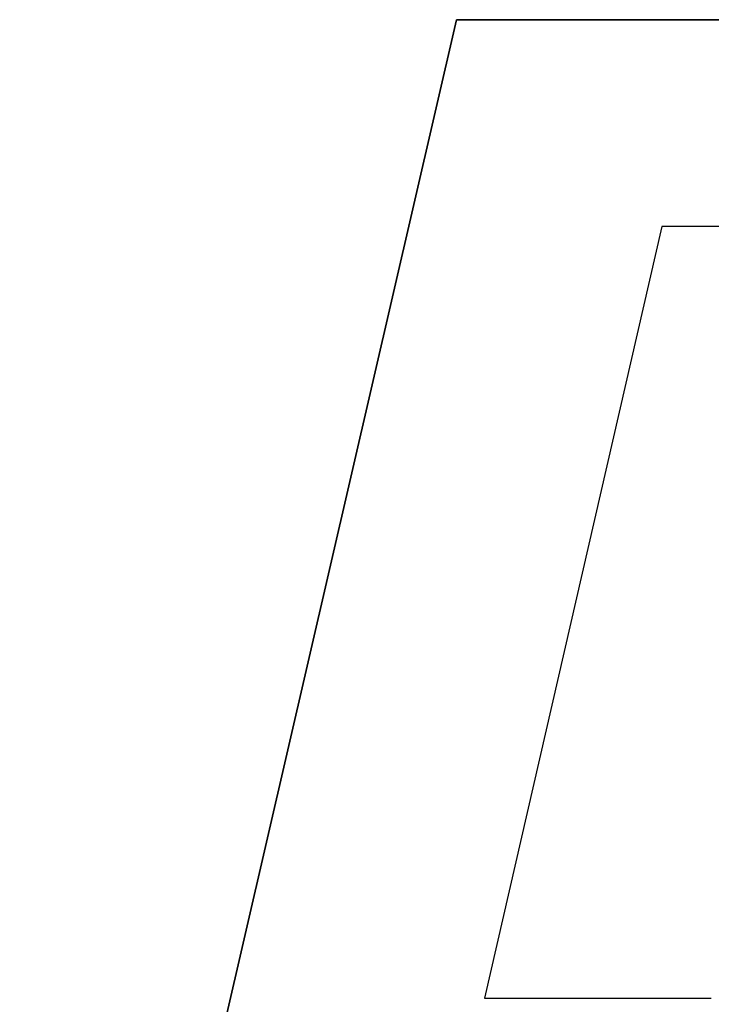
# Model space of a CAD drawing. Extents: x -4.4 to 4.4, y -6.1 to 5.8.
# Tile 71 of 157: x -1.8229 to -1.7713, y 3.4923 to 3.5657. Entities that reach past the tile are written whole.
import ezdxf

# ---------------------------------------------------------------- set-up
doc = ezdxf.new("R2010")
doc.units = 0
doc.layers.get('0').update_dxf_attribs({"linetype": 'CONTINUOUS'})

# ---------------------------------------------------------------- blocks, each defined once
blk = doc.blocks.new('*U1')
at = {"extrusion": (0.974338, -0.225092, 0)}
for p, q in [((-1.822899, 3.424709, 5.3045), (-1.790326, 3.565709, 5.3045)), ((-1.790326, 3.565709, 5.304), (-1.822899, 3.424709, 5.304)), ((-1.790326, 3.565709, 5.3045), (-1.790326, 3.565709, 5.304))]:
    blk.add_line(p, q, dxfattribs=at)
for p, q in [((-1.790326, 3.565709, 5.304), (-1.822899, 3.424709, 5.304)), ((-1.822899, 3.424709, 5.3045), (-1.790326, 3.565709, 5.3045)), ((-1.753263, 3.565709, 5.304), (-1.790326, 3.565709, 5.304)), ((-1.790326, 3.565709, 5.3045), (-1.753263, 3.565709, 5.3045)), ((-1.775017, 3.550285, 5.304), (-1.788254, 3.492734, 5.304)), ((-1.775017, 3.550285, 5.3045), (-1.788254, 3.492734, 5.3045)), ((-1.757406, 3.550285, 5.304), (-1.775017, 3.550285, 5.304)), ((-1.757406, 3.550285, 5.3045), (-1.775017, 3.550285, 5.3045)), ((-1.788254, 3.492734, 5.304), (-1.771334, 3.492734, 5.304)), ((-1.788254, 3.492734, 5.3045), (-1.771334, 3.492734, 5.3045)), ((-1.771334, 3.492734, 5.3045), (-1.771334, 3.492734, 5.304))]:
    blk.add_line(p, q)
at = {"extrusion": (0, -1, 0)}
for p, q in [((-1.790326, 3.565709, 5.3045), (-1.753263, 3.565709, 5.3045)), ((-1.790326, 3.565709, 5.3045), (-1.790326, 3.565709, 5.304)), ((-1.753263, 3.565709, 5.304), (-1.790326, 3.565709, 5.304)), ((-1.788254, 3.492734, 5.3045), (-1.771334, 3.492734, 5.3045)), ((-1.788254, 3.492734, 5.3045), (-1.788254, 3.492734, 5.304)), ((-1.788254, 3.492734, 5.304), (-1.771334, 3.492734, 5.304)), ((-1.771334, 3.492734, 5.3045), (-1.771334, 3.492734, 5.304))]:
    blk.add_line(p, q, dxfattribs=at)
at = {"extrusion": (-0.974555, 0.224148, 0)}
for p, q in [((-1.775017, 3.550285, 5.3045), (-1.788254, 3.492734, 5.3045)), ((-1.775017, 3.550285, 5.304), (-1.788254, 3.492734, 5.304)), ((-1.775017, 3.550285, 5.3045), (-1.775017, 3.550285, 5.304)), ((-1.788254, 3.492734, 5.3045), (-1.788254, 3.492734, 5.304))]:
    blk.add_line(p, q, dxfattribs=at)
at = {"extrusion": (0, 1, 0)}
for p, q in [((-1.757406, 3.550285, 5.3045), (-1.775017, 3.550285, 5.3045)), ((-1.775017, 3.550285, 5.3045), (-1.775017, 3.550285, 5.304)), ((-1.757406, 3.550285, 5.304), (-1.775017, 3.550285, 5.304))]:
    blk.add_line(p, q, dxfattribs=at)

msp = doc.modelspace()

# ---------------------------------------------------------------- block references
msp.add_blockref('*U1', (0, 0))

doc.saveas('drawing.dxf')
